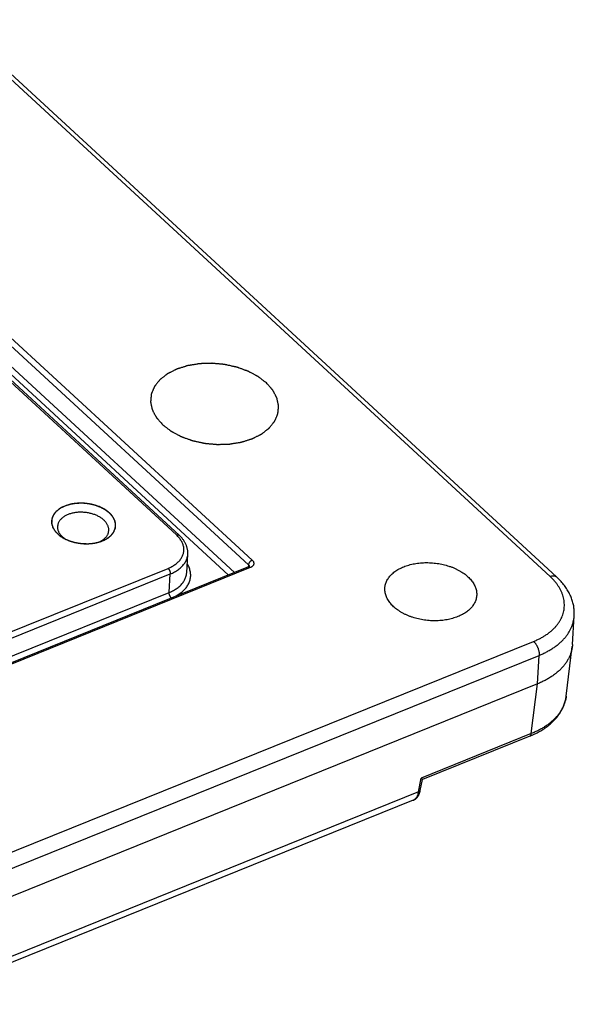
# Model space of a CAD drawing. Extents: x 0 to 840, y 0 to 594.
# Tile 66 of 84: x 800 to 811, y 459 to 477. Entities that reach past the tile are written whole.
import ezdxf

# ---------------------------------------------------------------- set-up
doc = ezdxf.new("R2010")
doc.units = 0
doc.header["$LTSCALE"] = 25.4
doc.header["$MEASUREMENT"] = 0
doc.layers.get('0').update_dxf_attribs({"linetype": 'CONTINUOUS'})
doc.layers.add('P-CRV', color=7, linetype='CONTINUOUS')

msp = doc.modelspace()

# ---------------------------------------------------------------- linework, layer by layer
at = {"color": 9, "linetype": 'Continuous'}
for p, q in [((810.235, 466.932), (775.713, 498.723)), ((773.997, 495.483), (804.672, 467.234)), ((773.927, 495.396), (804.602, 467.147)), ((773.824, 494.959), (804.23, 466.958)), ((773.894, 495.046), (804.344, 467.004)), ((803.259, 467.705), (774.156, 494.506)), ((804.637, 467.096), (693.2, 422.131)), ((708.539, 428.926), (803.101, 467.082)), ((804.602, 467.147), (804.597, 467.106)), ((708.581, 428.822), (803.143, 466.977)), ((803.122, 466.632), (803.143, 466.977)), ((708.554, 428.474), (803.122, 466.632)), ((693.212, 418.625), (809.928, 465.719)), ((693.315, 418.364), (810.032, 465.459)), ((810, 464.926), (810.032, 465.459)), ((809.885, 463.998), (810, 464.926)), ((809.885, 463.998), (807.829, 463.169)), ((807.78, 462.911), (807.829, 463.169)), ((807.78, 462.911), (772.305, 448.597))]:
    msp.add_line(p, q, dxfattribs=at)
at = {"color": 7, "linetype": 'Continuous'}
for p, q in [((810.356, 466.924), (775.835, 498.715)), ((803.307, 467.702), (774.204, 494.503)), ((803.449, 467.001), (803.47, 467.347)), ((804.601, 467.108), (693.165, 422.144)), ((810.655, 465.664), (810.687, 466.198)), ((810.536, 464.696), (810.651, 465.625)), ((810, 464.926), (693.264, 417.823)), ((809.859, 463.953), (807.851, 463.143)), ((807.812, 462.94), (807.851, 463.144)), ((807.68, 462.755), (772.236, 448.454))]:
    msp.add_line(p, q, dxfattribs=at)
for points in [[(803.47, 467.347), (803.471, 467.359), (803.471, 467.371), (803.471, 467.382), (803.47, 467.394), (803.469, 467.406), (803.468, 467.417), (803.466, 467.429), (803.464, 467.44), (803.461, 467.452), (803.459, 467.464), (803.455, 467.475), (803.452, 467.487), (803.448, 467.499), (803.443, 467.51), (803.439, 467.522), (803.434, 467.533), (803.428, 467.544), (803.422, 467.556), (803.416, 467.567), (803.41, 467.578), (803.403, 467.589), (803.395, 467.601), (803.388, 467.612), (803.38, 467.622), (803.371, 467.633), (803.363, 467.644), (803.354, 467.655), (803.344, 467.665), (803.334, 467.675), (803.324, 467.686), (803.314, 467.696), (803.307, 467.702)], [(804.619, 467.119), (804.619, 467.119), (804.619, 467.119), (804.619, 467.119), (804.619, 467.118), (804.618, 467.118), (804.618, 467.118), (804.618, 467.118), (804.617, 467.117), (804.617, 467.117), (804.616, 467.116), (804.615, 467.115), (804.614, 467.115), (804.613, 467.114), (804.612, 467.114), (804.611, 467.113), (804.61, 467.112), (804.609, 467.111), (804.607, 467.111), (804.606, 467.11), (804.604, 467.109), (804.602, 467.108), (804.601, 467.108)], [(810.687, 466.198), (810.688, 466.218), (810.688, 466.238), (810.688, 466.258), (810.687, 466.278), (810.686, 466.299), (810.685, 466.319), (810.682, 466.339), (810.679, 466.36), (810.676, 466.38), (810.672, 466.401), (810.667, 466.421), (810.662, 466.441), (810.657, 466.462), (810.65, 466.482), (810.644, 466.503), (810.636, 466.523), (810.628, 466.543), (810.62, 466.564), (810.611, 466.584), (810.601, 466.604), (810.591, 466.624), (810.58, 466.644), (810.569, 466.664), (810.557, 466.684), (810.544, 466.704), (810.531, 466.723), (810.518, 466.743), (810.503, 466.762), (810.489, 466.781), (810.473, 466.8), (810.458, 466.819), (810.441, 466.838), (810.424, 466.856), (810.407, 466.874), (810.389, 466.892), (810.37, 466.91), (810.356, 466.924)], [(809.859, 463.953), (809.878, 463.961), (809.902, 463.971), (809.925, 463.982), (809.949, 463.993), (809.972, 464.004), (809.994, 464.015), (810.016, 464.027), (810.038, 464.039), (810.06, 464.052), (810.081, 464.064), (810.102, 464.077), (810.122, 464.091), (810.142, 464.104), (810.162, 464.118), (810.181, 464.132), (810.199, 464.146), (810.218, 464.161), (810.235, 464.176), (810.253, 464.191), (810.27, 464.206), (810.286, 464.222), (810.302, 464.237), (810.317, 464.253), (810.332, 464.269), (810.347, 464.286), (810.36, 464.302), (810.374, 464.319), (810.387, 464.336), (810.399, 464.353), (810.411, 464.37), (810.422, 464.387), (810.433, 464.405), (810.443, 464.422), (810.453, 464.44), (810.463, 464.458), (810.471, 464.476), (810.48, 464.494), (810.487, 464.512), (810.495, 464.531), (810.501, 464.549), (810.507, 464.567), (810.513, 464.586), (810.518, 464.605), (810.523, 464.623), (810.527, 464.642), (810.53, 464.661), (810.534, 464.68), (810.536, 464.696)], [(807.68, 462.755), (807.686, 462.758), (807.692, 462.761), (807.698, 462.764), (807.704, 462.767), (807.709, 462.771), (807.715, 462.774), (807.721, 462.778), (807.726, 462.783), (807.731, 462.787), (807.737, 462.792), (807.742, 462.797), (807.747, 462.802), (807.752, 462.808), (807.757, 462.813), (807.761, 462.819), (807.766, 462.825), (807.77, 462.832), (807.774, 462.839), (807.778, 462.846), (807.782, 462.853), (807.786, 462.86), (807.79, 462.868), (807.793, 462.876), (807.796, 462.884), (807.799, 462.892), (807.802, 462.901), (807.805, 462.91), (807.807, 462.919), (807.809, 462.928), (807.811, 462.937), (807.812, 462.94)]]:
    msp.add_lwpolyline(points, dxfattribs=at)
at = {"color": 2, "linetype": 'Continuous'}
for points, start_tangent, end_tangent in [([(801.876, 467.595, -17.94), (801.898, 467.606, -17.956), (801.92, 467.617, -17.972), (801.931, 467.623, -17.98), (801.942, 467.628, -17.988), (801.947, 467.631, -17.992), (801.953, 467.634, -17.997), (801.958, 467.636, -18.001), (801.961, 467.638, -18.003), (801.964, 467.639, -18.005), (801.966, 467.641, -18.007), (801.968, 467.643, -18.009), (801.972, 467.646, -18.014), (801.977, 467.649, -18.019), (801.981, 467.653, -18.024), (801.99, 467.66, -18.033), (801.999, 467.666, -18.042), (802.008, 467.673, -18.052), (802.016, 467.68, -18.061), (802.021, 467.684, -18.066), (802.025, 467.687, -18.071), (802.03, 467.69, -18.076), (802.032, 467.692, -18.078), (802.034, 467.694, -18.08), (802.036, 467.696, -18.083), (802.037, 467.698, -18.086), (802.04, 467.702, -18.091), (802.044, 467.706, -18.096), (802.047, 467.71, -18.101), (802.053, 467.718, -18.112), (802.06, 467.726, -18.122), (802.066, 467.733, -18.133), (802.072, 467.741, -18.144), (802.076, 467.745, -18.149), (802.079, 467.749, -18.154), (802.082, 467.753, -18.159), (802.084, 467.755, -18.162), (802.084, 467.756, -18.163), (802.085, 467.757, -18.165), (802.086, 467.758, -18.166), (802.086, 467.759, -18.167), (802.087, 467.762, -18.17), (802.089, 467.766, -18.176), (802.091, 467.771, -18.182), (802.093, 467.775, -18.187), (802.096, 467.784, -18.199), (802.1, 467.793, -18.21), (802.104, 467.801, -18.221), (802.108, 467.81, -18.233), (802.11, 467.815, -18.239), (802.111, 467.819, -18.244), (802.113, 467.824, -18.25), (802.114, 467.826, -18.253), (802.115, 467.827, -18.254), (802.115, 467.828, -18.256), (802.115, 467.829, -18.257), (802.115, 467.83, -18.258), (802.116, 467.833, -18.261), (802.116, 467.837, -18.267), (802.116, 467.842, -18.273), (802.117, 467.846, -18.278), (802.118, 467.855, -18.29), (802.119, 467.865, -18.301), (802.119, 467.874, -18.313), (802.12, 467.883, -18.324), (802.121, 467.887, -18.33), (802.121, 467.892, -18.335), (802.121, 467.897, -18.341), (802.122, 467.899, -18.344), (802.122, 467.901, -18.347), (802.121, 467.903, -18.35), (802.121, 467.906, -18.352), (802.12, 467.91, -18.358), (802.119, 467.915, -18.364), (802.118, 467.92, -18.369), (802.116, 467.929, -18.38), (802.114, 467.938, -18.392), (802.112, 467.947, -18.403), (802.11, 467.957, -18.414), (802.109, 467.961, -18.42), (802.108, 467.966, -18.425), (802.107, 467.97, -18.431), (802.106, 467.973, -18.433), (802.106, 467.975, -18.436), (802.105, 467.977, -18.439), (802.104, 467.979, -18.442), (802.101, 467.984, -18.447), (802.099, 467.988, -18.452), (802.096, 467.993, -18.457), (802.092, 468.002, -18.468), (802.087, 468.011, -18.478), (802.082, 468.02, -18.489), (802.077, 468.029, -18.5), (802.075, 468.033, -18.505), (802.073, 468.038, -18.51), (802.07, 468.042, -18.515), (802.069, 468.044, -18.518), (802.068, 468.046, -18.519), (802.068, 468.047, -18.521), (802.067, 468.048, -18.522), (802.066, 468.049, -18.523), (802.064, 468.051, -18.525), (802.06, 468.055, -18.53), (802.056, 468.059, -18.535), (802.053, 468.064, -18.54), (802.045, 468.072, -18.55), (802.038, 468.081, -18.559), (802.03, 468.089, -18.569), (802.023, 468.098, -18.579), (802.019, 468.102, -18.583), (802.015, 468.106, -18.588), (802.011, 468.11, -18.593), (802.01, 468.113, -18.595), (802.009, 468.114, -18.597), (802.008, 468.115, -18.598), (802.006, 468.116, -18.599), (802.005, 468.117, -18.6), (802.003, 468.118, -18.602), (801.998, 468.122, -18.606), (801.993, 468.126, -18.61), (801.988, 468.13, -18.614), (801.979, 468.137, -18.622), (801.969, 468.144, -18.63), (801.959, 468.152, -18.638), (801.949, 468.159, -18.646), (801.945, 468.163, -18.65), (801.94, 468.167, -18.654), (801.935, 468.17, -18.658), (801.932, 468.172, -18.66), (801.93, 468.174, -18.662), (801.927, 468.176, -18.664), (801.924, 468.177, -18.666), (801.918, 468.18, -18.669), (801.913, 468.183, -18.672), (801.907, 468.186, -18.675), (801.895, 468.193, -18.681), (801.883, 468.199, -18.688), (801.872, 468.205, -18.694), (801.86, 468.211, -18.7), (801.854, 468.214, -18.704), (801.848, 468.217, -18.707), (801.843, 468.221, -18.71), (801.84, 468.222, -18.712), (801.837, 468.224, -18.713), (801.834, 468.225, -18.714), (801.83, 468.226, -18.715), (801.824, 468.228, -18.718), (801.817, 468.231, -18.72), (801.811, 468.233, -18.722), (801.797, 468.238, -18.726), (801.784, 468.243, -18.731), (801.771, 468.247, -18.735), (801.758, 468.252, -18.739), (801.751, 468.255, -18.742), (801.745, 468.257, -18.744), (801.738, 468.259, -18.746), (801.735, 468.26, -18.747), (801.733, 468.261, -18.748), (801.732, 468.262, -18.748), (801.73, 468.262, -18.749), (801.728, 468.262, -18.749), (801.725, 468.263, -18.749), (801.717, 468.265, -18.751), (801.71, 468.266, -18.752), (801.703, 468.268, -18.753), (801.689, 468.271, -18.755), (801.674, 468.274, -18.757), (801.66, 468.278, -18.76), (801.646, 468.281, -18.762), (801.638, 468.282, -18.763), (801.631, 468.284, -18.764), (801.624, 468.285, -18.765), (801.62, 468.286, -18.766), (801.619, 468.287, -18.766), (801.617, 468.287, -18.766), (801.615, 468.287, -18.766), (801.613, 468.287, -18.766), (801.609, 468.288, -18.766), (801.602, 468.288, -18.766), (801.595, 468.289, -18.766), (801.588, 468.29, -18.766), (801.573, 468.291, -18.766), (801.558, 468.292, -18.766), (801.544, 468.294, -18.766), (801.529, 468.295, -18.766), (801.522, 468.296, -18.766), (801.515, 468.296, -18.766), (801.507, 468.297, -18.766), (801.504, 468.297, -18.766), (801.5, 468.298, -18.766), (801.497, 468.298, -18.766), (801.493, 468.298, -18.765), (801.486, 468.297, -18.764), (801.478, 468.297, -18.763), (801.471, 468.297, -18.762), (801.457, 468.296, -18.76), (801.442, 468.296, -18.758), (801.428, 468.295, -18.755), (801.413, 468.295, -18.753), (801.406, 468.295, -18.752), (801.399, 468.295, -18.751), (801.392, 468.294, -18.75), (801.388, 468.294, -18.749), (801.384, 468.294, -18.749), (801.381, 468.294, -18.748), (801.378, 468.293, -18.747), (801.371, 468.292, -18.744), (801.364, 468.291, -18.742), (801.357, 468.29, -18.74), (801.343, 468.287, -18.736), (801.329, 468.285, -18.731), (801.315, 468.283, -18.727), (801.302, 468.281, -18.723), (801.295, 468.28, -18.721), (801.288, 468.278, -18.718), (801.281, 468.277, -18.716), (801.278, 468.277, -18.715), (801.276, 468.276, -18.715), (801.274, 468.276, -18.714), (801.272, 468.276, -18.713), (801.271, 468.275, -18.712), (801.268, 468.274, -18.711), (801.261, 468.272, -18.708), (801.255, 468.27, -18.704), (801.248, 468.268, -18.701), (801.236, 468.264, -18.695), (801.223, 468.26, -18.688), (801.197, 468.252, -18.675), (801.172, 468.244, -18.663)], (0.745023, 0.376521, -0.550611), (-0.860532, -0.269965, 0.431976)), ([(801.172, 468.244, -18.663), (801.146, 468.231, -18.644), (801.121, 468.218, -18.625), (801.108, 468.212, -18.615), (801.102, 468.209, -18.611), (801.096, 468.205, -18.606), (801.089, 468.202, -18.601), (801.086, 468.2, -18.599), (801.083, 468.199, -18.597), (801.077, 468.195, -18.591), (801.072, 468.191, -18.586), (801.062, 468.183, -18.574), (801.052, 468.174, -18.563), (801.042, 468.166, -18.552), (801.031, 468.158, -18.54), (801.021, 468.15, -18.529), (801.016, 468.146, -18.523), (801.013, 468.144, -18.52), (801.011, 468.142, -18.518), (801.008, 468.14, -18.515), (801.007, 468.138, -18.513), (801.006, 468.137, -18.512), (801.003, 468.133, -18.505), (800.996, 468.123, -18.493), (800.989, 468.114, -18.481), (800.982, 468.105, -18.468), (800.974, 468.095, -18.456), (800.967, 468.086, -18.444), (800.964, 468.081, -18.437), (800.96, 468.077, -18.431), (800.958, 468.074, -18.428), (800.958, 468.073, -18.427), (800.957, 468.072, -18.425), (800.956, 468.069, -18.422), (800.955, 468.066, -18.418), (800.953, 468.061, -18.412), (800.951, 468.056, -18.405), (800.947, 468.046, -18.392), (800.944, 468.035, -18.378), (800.94, 468.025, -18.365), (800.936, 468.014, -18.352), (800.934, 468.009, -18.345), (800.932, 468.004, -18.338), (800.931, 468.001, -18.335), (800.93, 467.999, -18.332), (800.93, 467.996, -18.328), (800.93, 467.993, -18.325), (800.93, 467.988, -18.318), (800.929, 467.983, -18.312), (800.929, 467.961, -18.285), (800.928, 467.94, -18.259), (800.928, 467.935, -18.252), (800.927, 467.929, -18.245), (800.927, 467.927, -18.242), (800.927, 467.924, -18.239), (800.928, 467.921, -18.236), (800.929, 467.918, -18.232), (800.93, 467.913, -18.226), (800.932, 467.908, -18.219), (800.935, 467.897, -18.206), (800.938, 467.886, -18.193), (800.941, 467.875, -18.18), (800.944, 467.864, -18.167), (800.946, 467.859, -18.16), (800.947, 467.853, -18.153), (800.948, 467.85, -18.15), (800.949, 467.848, -18.147), (800.949, 467.846, -18.145), (800.95, 467.845, -18.144), (800.952, 467.842, -18.141), (800.955, 467.837, -18.135), (800.958, 467.832, -18.129), (800.964, 467.822, -18.117), (800.971, 467.812, -18.105), (800.977, 467.801, -18.093), (800.984, 467.791, -18.081), (800.99, 467.781, -18.069), (800.993, 467.775, -18.063), (800.994, 467.774, -18.061), (800.995, 467.773, -18.06), (800.997, 467.77, -18.057), (800.999, 467.768, -18.054), (801.002, 467.766, -18.052), (801.007, 467.761, -18.046), (801.016, 467.751, -18.035), (801.026, 467.742, -18.025), (801.036, 467.732, -18.014), (801.045, 467.722, -18.003), (801.055, 467.713, -17.992), (801.06, 467.708, -17.987), (801.065, 467.703, -17.982), (801.068, 467.701, -17.98), (801.071, 467.699, -17.977), (801.077, 467.695, -17.973), (801.083, 467.691, -17.968), (801.089, 467.687, -17.964), (801.102, 467.679, -17.955), (801.126, 467.662, -17.937), (801.151, 467.645, -17.92)], (-0.742704, -0.378287, 0.552531), (0.712191, -0.479854, 0.512371)), ([(801.151, 467.645, -17.92), (801.189, 467.628, -17.902), (801.208, 467.619, -17.894), (801.227, 467.61, -17.885), (801.237, 467.606, -17.88), (801.246, 467.601, -17.876), (801.249, 467.6, -17.875), (801.251, 467.599, -17.874), (801.254, 467.598, -17.873), (801.256, 467.597, -17.872), (801.262, 467.596, -17.871), (801.267, 467.594, -17.87), (801.277, 467.591, -17.867), (801.288, 467.588, -17.864), (801.309, 467.581, -17.859), (801.33, 467.575, -17.853), (801.341, 467.572, -17.851), (801.351, 467.569, -17.848), (801.357, 467.567, -17.847), (801.362, 467.566, -17.845), (801.365, 467.565, -17.844), (801.367, 467.564, -17.844), (801.37, 467.564, -17.844), (801.373, 467.563, -17.844), (801.384, 467.562, -17.843), (801.396, 467.56, -17.842), (801.407, 467.558, -17.841), (801.419, 467.556, -17.84), (801.441, 467.552, -17.838), (801.453, 467.551, -17.837), (801.464, 467.549, -17.836), (801.475, 467.547, -17.835), (801.481, 467.546, -17.834), (801.484, 467.546, -17.834), (801.487, 467.545, -17.834), (801.49, 467.545, -17.834), (801.493, 467.545, -17.834), (801.498, 467.545, -17.835), (801.51, 467.544, -17.836), (801.521, 467.544, -17.837), (801.532, 467.544, -17.837), (801.555, 467.543, -17.839), (801.566, 467.543, -17.84), (801.578, 467.542, -17.841), (801.589, 467.542, -17.842), (801.6, 467.542, -17.843), (801.603, 467.541, -17.843), (801.606, 467.541, -17.843), (801.609, 467.541, -17.843), (801.611, 467.542, -17.844), (801.617, 467.542, -17.845), (801.622, 467.543, -17.847), (801.633, 467.544, -17.849), (801.644, 467.545, -17.852), (801.666, 467.547, -17.857), (801.688, 467.549, -17.862), (801.699, 467.55, -17.865), (801.71, 467.552, -17.868), (801.716, 467.552, -17.869), (801.722, 467.553, -17.87), (801.724, 467.553, -17.871), (801.727, 467.553, -17.872), (801.73, 467.554, -17.873), (801.732, 467.555, -17.874), (801.743, 467.557, -17.878), (801.753, 467.56, -17.883), (801.763, 467.562, -17.887), (801.774, 467.565, -17.891), (801.795, 467.57, -17.9), (801.836, 467.58, -17.917)], (0.838895, -0.386845, 0.382891), (0.899855, 0.221091, -0.376004)), ([(801.836, 467.58, -17.917), (801.84, 467.582, -17.92), (801.841, 467.582, -17.92), (801.842, 467.582, -17.921), (801.845, 467.583, -17.922), (801.85, 467.585, -17.925), (801.856, 467.587, -17.928), (801.866, 467.591, -17.934), (801.876, 467.595, -17.94)], (0.848069, 0.283699, -0.447542), (0.81033, 0.321449, -0.489935))]:
    msp.add_spline(points, degree=3, dxfattribs=dict(at, start_tangent=start_tangent, end_tangent=end_tangent))
at = {"color": 7, "linetype": 'Continuous'}
for points, start_tangent, end_tangent in [([(802.121, 467.862), (802.122, 467.889), (802.12, 467.917), (802.115, 467.945), (802.107, 467.972), (802.096, 467.999), (802.081, 468.026), (802.064, 468.052), (802.043, 468.078), (802.02, 468.103), (801.995, 468.126), (801.966, 468.149), (801.936, 468.17), (801.903, 468.19), (801.868, 468.209), (801.831, 468.226), (801.793, 468.241), (801.753, 468.255), (801.712, 468.267), (801.67, 468.277), (801.628, 468.285), (801.584, 468.291), (801.541, 468.296), (801.497, 468.298), (801.453, 468.298), (801.41, 468.296), (801.368, 468.292), (801.326, 468.287), (801.285, 468.279), (801.246, 468.269), (801.208, 468.257), (801.172, 468.244)], (0.102958, 0.994686), (-0.927354, -0.374185)), ([(801.172, 468.244), (801.137, 468.229), (801.105, 468.212), (801.075, 468.194), (801.047, 468.174), (801.022, 468.153), (801, 468.131), (800.98, 468.107), (800.963, 468.083), (800.949, 468.057), (800.939, 468.031), (800.931, 468.004), (800.927, 467.977)], (-0.927354, -0.374185), (-0.102958, -0.994686)), ([(801.993, 467.782), (801.994, 467.802), (801.993, 467.824), (801.988, 467.847), (801.982, 467.869), (801.973, 467.89), (801.961, 467.912), (801.947, 467.933), (801.931, 467.953), (801.912, 467.973), (801.892, 467.992), (801.869, 468.01), (801.845, 468.027), (801.818, 468.043), (801.791, 468.058), (801.761, 468.072), (801.731, 468.084), (801.699, 468.095), (801.666, 468.104), (801.633, 468.113), (801.598, 468.119), (801.564, 468.124), (801.529, 468.127), (801.494, 468.129), (801.459, 468.129), (801.424, 468.128), (801.39, 468.125), (801.357, 468.12), (801.324, 468.114), (801.293, 468.106), (801.262, 468.097), (801.233, 468.086)], (0.091712, 0.995786), (-0.927354, -0.374185)), ([(800.926, 467.968), (800.925, 467.95), (800.927, 467.922), (800.933, 467.894), (800.941, 467.867), (800.952, 467.84), (800.967, 467.813), (800.984, 467.787), (801.005, 467.761), (801.028, 467.736), (801.053, 467.713), (801.082, 467.69), (801.112, 467.669), (801.142, 467.651)], (-0.064239, -0.997935), (0.86548, -0.500944)), ([(800.927, 467.977), (800.926, 467.968)], (-0.102958, -0.994686), (-0.064239, -0.997935)), ([(801.233, 468.086), (801.206, 468.074), (801.18, 468.061), (801.156, 468.046), (801.134, 468.03), (801.114, 468.013), (801.096, 467.995), (801.08, 467.977), (801.067, 467.957), (801.056, 467.937), (801.047, 467.916), (801.041, 467.894), (801.038, 467.873), (801.037, 467.87)], (-0.927354, -0.374185), (-0.091712, -0.995786)), ([(801.037, 467.87), (801.037, 467.851), (801.038, 467.828), (801.042, 467.806), (801.049, 467.784), (801.058, 467.763), (801.07, 467.741), (801.084, 467.72), (801.1, 467.7), (801.118, 467.68), (801.139, 467.661), (801.146, 467.655)], (-0.091712, -0.995786), (0.772691, -0.634782)), ([(801.87, 467.604), (801.875, 467.607), (801.897, 467.623), (801.917, 467.64), (801.935, 467.658), (801.951, 467.676), (801.964, 467.696), (801.975, 467.716), (801.984, 467.737), (801.99, 467.759), (801.993, 467.78), (801.993, 467.782)], (0.841851, 0.53971), (0.091712, 0.995786)), ([(801.876, 467.595), (801.91, 467.61), (801.943, 467.627), (801.973, 467.645), (802.001, 467.665), (802.026, 467.686), (802.048, 467.708), (802.068, 467.732), (802.085, 467.756), (802.098, 467.782), (802.109, 467.808), (802.117, 467.835), (802.121, 467.862)], (0.927354, 0.374185), (0.102958, 0.994686)), ([(801.142, 467.651), (801.145, 467.649), (801.18, 467.63), (801.216, 467.613), (801.255, 467.598), (801.295, 467.584), (801.335, 467.572), (801.377, 467.562), (801.42, 467.554), (801.464, 467.548), (801.507, 467.543), (801.551, 467.541), (801.594, 467.541), (801.638, 467.543), (801.68, 467.547), (801.722, 467.553), (801.763, 467.56), (801.802, 467.57), (801.84, 467.582), (801.851, 467.585)], (0.86548, -0.500944), (0.94244, 0.334375)), ([(801.146, 467.655), (801.161, 467.643), (801.179, 467.631)], (0.773659, -0.633602), (0.827336, -0.561707)), ([(801.146, 467.655), (801.146, 467.655)], (0.772691, -0.634782), (0.773659, -0.633602)), ([(801.811, 467.572), (801.825, 467.579), (801.842, 467.588)], (0.916003, 0.401172), (0.88267, 0.469994)), ([(801.842, 467.588), (801.85, 467.592)], (0.88267, 0.469994), (0.871819, 0.489828)), ([(801.85, 467.592), (801.87, 467.604)], (0.871819, 0.489828), (0.841851, 0.53971)), ([(801.851, 467.585), (801.876, 467.595)], (0.94244, 0.334375), (0.927354, 0.374185)), ([(807.151, 466.718), (807.155, 466.751), (807.163, 466.786), (807.174, 466.821), (807.19, 466.855), (807.209, 466.888), (807.232, 466.92), (807.258, 466.951), (807.287, 466.98), (807.32, 467.008), (807.356, 467.034), (807.394, 467.059), (807.436, 467.081), (807.48, 467.102), (807.526, 467.121), (807.575, 467.137), (807.625, 467.152), (807.677, 467.164), (807.731, 467.174), (807.786, 467.181), (807.841, 467.186), (807.898, 467.189), (807.955, 467.189), (808.012, 467.187), (808.07, 467.182), (808.127, 467.175), (808.183, 467.166), (808.239, 467.154), (808.294, 467.14), (808.347, 467.124), (808.399, 467.106), (808.449, 467.086), (808.497, 467.063), (808.543, 467.039), (808.587, 467.013), (808.628, 466.986), (808.666, 466.957), (808.701, 466.926)], (0.069418, 0.997588), (0.735601, -0.677415)), ([(808.701, 466.926), (808.733, 466.894), (808.762, 466.862), (808.788, 466.828), (808.81, 466.793), (808.828, 466.758), (808.843, 466.722), (808.854, 466.686), (808.862, 466.65), (808.865, 466.614), (808.865, 466.578), (808.863, 466.56)], (0.735601, -0.677415), (-0.114028, -0.993478)), ([(807.314, 466.367), (807.282, 466.398), (807.253, 466.431), (807.228, 466.465), (807.206, 466.5), (807.187, 466.535), (807.172, 466.57), (807.161, 466.607), (807.154, 466.643), (807.15, 466.679), (807.151, 466.715), (807.151, 466.718)], (-0.735601, 0.677415), (0.069418, 0.997588)), ([(808.863, 466.56), (808.861, 466.542), (808.853, 466.507), (808.841, 466.472), (808.826, 466.438), (808.807, 466.405), (808.784, 466.373), (808.758, 466.342), (808.728, 466.313), (808.696, 466.285), (808.66, 466.259), (808.621, 466.234), (808.58, 466.212), (808.536, 466.191), (808.489, 466.172), (808.441, 466.156), (808.391, 466.141), (808.338, 466.129), (808.285, 466.119), (808.23, 466.112), (808.174, 466.107), (808.118, 466.104), (808.06, 466.104), (808.003, 466.106), (807.946, 466.111), (807.889, 466.118), (807.832, 466.127), (807.777, 466.139), (807.722, 466.153), (807.669, 466.169), (807.617, 466.187), (807.567, 466.207), (807.519, 466.23), (807.473, 466.254), (807.429, 466.28), (807.388, 466.307), (807.35, 466.336), (807.314, 466.367)], (-0.114028, -0.993478), (-0.735601, 0.677415)), ([(810.651, 465.625), (810.643, 465.576), (810.629, 465.519), (810.609, 465.463), (810.584, 465.408), (810.554, 465.354), (810.519, 465.302), (810.479, 465.252), (810.434, 465.203), (810.384, 465.156), (810.33, 465.112), (810.272, 465.069), (810.209, 465.03), (810.143, 464.992), (810.073, 464.958), (810, 464.926)], (-0.123163, -0.992386), (-0.927354, -0.374185)), ([(810.655, 465.664), (810.652, 465.634), (810.651, 465.625)], (-0.060366, -0.998176), (-0.123163, -0.992386)), ([(807.851, 463.143), (807.851, 463.144), (807.85, 463.146), (807.848, 463.148), (807.845, 463.152), (807.841, 463.157), (807.836, 463.162), (807.829, 463.169)], (0.293645, 0.955914), (-0.693754, 0.720212))]:
    msp.add_spline(points, degree=3, dxfattribs=dict(at, start_tangent=start_tangent, end_tangent=end_tangent))
at = {"color": 9, "linetype": 'Continuous'}
for points, start_tangent, end_tangent in [([(803.101, 467.082), (803.138, 467.098), (803.173, 467.115), (803.206, 467.135), (803.237, 467.155), (803.265, 467.177), (803.291, 467.201), (803.314, 467.225), (803.335, 467.251), (803.353, 467.277), (803.367, 467.305), (803.379, 467.333), (803.388, 467.361), (803.394, 467.39), (803.396, 467.42), (803.396, 467.449), (803.393, 467.479), (803.386, 467.509), (803.377, 467.538), (803.364, 467.567), (803.349, 467.596), (803.33, 467.625), (803.309, 467.652), (803.285, 467.679), (803.259, 467.705)], (0.927353, 0.374188), (-0.735598, 0.677419)), ([(803.259, 467.705), (803.267, 467.708), (803.274, 467.709), (803.281, 467.71), (803.288, 467.71), (803.294, 467.709), (803.3, 467.707), (803.305, 467.704), (803.307, 467.702)], (0.927354, 0.374185), (0.735647, -0.677365)), ([(803.143, 466.977), (803.184, 466.995), (803.223, 467.015), (803.259, 467.037), (803.294, 467.06), (803.325, 467.084), (803.354, 467.11), (803.379, 467.137), (803.402, 467.166), (803.422, 467.195), (803.438, 467.226), (803.451, 467.257), (803.461, 467.288), (803.468, 467.321), (803.47, 467.347)], (0.926824, 0.375497), (0.060391, 0.998175)), ([(804.672, 467.234), (804.664, 467.231), (804.657, 467.227), (804.649, 467.221), (804.642, 467.216), (804.635, 467.209), (804.628, 467.202), (804.622, 467.195), (804.617, 467.187), (804.612, 467.179), (804.609, 467.171), (804.605, 467.163), (804.603, 467.155), (804.602, 467.147)], (-0.927354, -0.374185), (-0.108818, -0.994062)), ([(804.672, 467.234), (804.681, 467.226), (804.688, 467.217), (804.694, 467.207), (804.698, 467.197), (804.701, 467.188), (804.703, 467.178), (804.702, 467.168), (804.701, 467.158), (804.698, 467.149), (804.693, 467.139), (804.687, 467.131), (804.679, 467.122), (804.671, 467.115), (804.66, 467.108), (804.649, 467.101), (804.637, 467.096)], (0.735612, -0.677404), (-0.927354, -0.374186)), ([(803.101, 467.082), (803.107, 467.076), (803.112, 467.07), (803.117, 467.062), (803.122, 467.055), (803.127, 467.046), (803.131, 467.038), (803.134, 467.029), (803.137, 467.02), (803.14, 467.011), (803.141, 467.002), (803.143, 466.993), (803.143, 466.985), (803.143, 466.977)], (0.735601, -0.677415), (-0.077725, -0.996975)), ([(803.122, 466.632), (803.163, 466.65), (803.202, 466.67), (803.238, 466.691), (803.273, 466.714), (803.304, 466.738), (803.333, 466.764), (803.359, 466.791), (803.381, 466.82), (803.401, 466.849), (803.417, 466.88), (803.43, 466.911), (803.44, 466.942), (803.447, 466.975), (803.449, 467.001)], (0.927883, 0.372872), (0.060428, 0.998173)), ([(803.163, 466.528), (803.208, 466.548), (803.251, 466.569), (803.292, 466.593), (803.329, 466.618), (803.364, 466.645), (803.395, 466.674), (803.424, 466.704), (803.449, 466.735), (803.47, 466.767), (803.488, 466.8), (803.503, 466.835), (803.513, 466.87), (803.52, 466.905), (803.524, 466.941), (803.523, 466.977), (803.519, 467.014), (803.511, 467.05), (803.5, 467.086), (803.484, 467.122), (803.465, 467.157), (803.459, 467.167)], (0.927353, 0.374189), (-0.528807, 0.848742)), ([(804.637, 467.096), (804.631, 467.101), (804.626, 467.104), (804.62, 467.107), (804.615, 467.109), (804.61, 467.109), (804.605, 467.109), (804.601, 467.108)], (-0.735601, 0.677415), (-0.927521, -0.373772)), ([(804.602, 467.147), (804.606, 467.143), (804.61, 467.139), (804.613, 467.134), (804.615, 467.129), (804.617, 467.124), (804.617, 467.119), (804.617, 467.117)], (0.744983, -0.667083), (-0.005074, -0.999987)), ([(804.617, 467.115), (804.617, 467.114)], (-0.091117, -0.99584), (-0.123052, -0.9924)), ([(809.928, 465.719), (809.99, 465.746), (810.05, 465.775), (810.106, 465.806), (810.159, 465.84), (810.209, 465.875), (810.255, 465.912), (810.298, 465.951), (810.337, 465.992), (810.372, 466.034), (810.403, 466.078), (810.43, 466.123), (810.453, 466.168), (810.471, 466.215), (810.486, 466.263), (810.496, 466.311), (810.501, 466.36), (810.502, 466.41), (810.499, 466.459), (810.492, 466.509), (810.48, 466.558), (810.464, 466.607), (810.443, 466.656), (810.418, 466.704), (810.389, 466.752), (810.357, 466.799), (810.32, 466.844), (810.279, 466.889), (810.235, 466.932)], (0.927353, 0.374187), (-0.735599, 0.677417)), ([(810.235, 466.932), (810.25, 466.937), (810.266, 466.941), (810.281, 466.944), (810.295, 466.945), (810.308, 466.944), (810.321, 466.942), (810.333, 466.938), (810.344, 466.933), (810.353, 466.926), (810.356, 466.924)], (0.927354, 0.374185), (0.735541, -0.67748)), ([(803.163, 466.528), (803.158, 466.534), (803.152, 466.54), (803.147, 466.547), (803.142, 466.555), (803.138, 466.563), (803.134, 466.572), (803.13, 466.581), (803.127, 466.59), (803.125, 466.599), (803.123, 466.607), (803.122, 466.616), (803.122, 466.624), (803.122, 466.632)], (-0.735601, 0.677415), (0.077725, 0.996975)), ([(810.032, 465.459), (810.103, 465.489), (810.17, 465.523), (810.235, 465.559), (810.295, 465.597), (810.352, 465.637), (810.405, 465.68), (810.454, 465.725), (810.499, 465.771), (810.539, 465.819), (810.574, 465.869), (810.605, 465.921), (810.631, 465.973), (810.652, 466.027), (810.669, 466.081), (810.68, 466.137), (810.687, 466.193), (810.687, 466.198)], (0.926691, 0.375824), (0.060401, 0.998174)), ([(809.928, 465.719), (809.94, 465.708), (809.951, 465.696), (809.962, 465.682), (809.972, 465.667), (809.982, 465.651), (809.991, 465.634), (809.999, 465.617), (810.007, 465.599), (810.013, 465.581), (810.019, 465.563), (810.024, 465.544), (810.028, 465.526), (810.03, 465.508), (810.032, 465.491), (810.033, 465.475), (810.032, 465.459)], (0.735601, -0.677415), (-0.077725, -0.996975)), ([(810.536, 464.696), (810.533, 464.674), (810.521, 464.619), (810.505, 464.564), (810.484, 464.511), (810.457, 464.458), (810.427, 464.407), (810.391, 464.357), (810.351, 464.309), (810.307, 464.263), (810.258, 464.218), (810.205, 464.176), (810.148, 464.135), (810.087, 464.097), (810.023, 464.062), (809.955, 464.029), (809.885, 463.998)], (-0.123155, -0.992387), (-0.927737, -0.373235)), ([(809.859, 463.953), (809.863, 463.956), (809.869, 463.96), (809.873, 463.965), (809.877, 463.972), (809.881, 463.98), (809.883, 463.988), (809.885, 463.998)], (0.92723, 0.374494), (0.106041, 0.994362)), ([(807.68, 462.755), (807.689, 462.76), (807.704, 462.768), (807.718, 462.779), (807.73, 462.793), (807.742, 462.808), (807.752, 462.825), (807.761, 462.844), (807.769, 462.865), (807.775, 462.887), (807.78, 462.911)], (0.927338, 0.374225), (0.172463, 0.985016)), ([(807.78, 462.911), (807.787, 462.914), (807.794, 462.917), (807.8, 462.921), (807.804, 462.925), (807.808, 462.93), (807.81, 462.936), (807.812, 462.94)], (0.951526, 0.307568), (0.188374, 0.982097))]:
    msp.add_spline(points, degree=3, dxfattribs=dict(at, start_tangent=start_tangent, end_tangent=end_tangent))
at = {"layer": 'P-CRV', "color": 40, "linetype": 'Continuous'}
for points, start_tangent, end_tangent in [([(804.938, 470.541, -21.933), (804.899, 470.571, -21.966), (804.879, 470.586, -21.982), (804.86, 470.601, -21.998), (804.841, 470.616, -22.014), (804.821, 470.63, -22.03), (804.811, 470.638, -22.038), (804.802, 470.645, -22.046), (804.797, 470.649, -22.05), (804.792, 470.653, -22.054), (804.787, 470.656, -22.058), (804.785, 470.658, -22.06), (804.782, 470.66, -22.062), (804.779, 470.662, -22.064), (804.776, 470.663, -22.066), (804.771, 470.666, -22.069), (804.765, 470.669, -22.072), (804.759, 470.673, -22.075), (804.747, 470.679, -22.082), (804.736, 470.685, -22.088), (804.712, 470.697, -22.101), (804.689, 470.71, -22.113), (804.666, 470.722, -22.126), (804.643, 470.735, -22.139), (804.631, 470.741, -22.145), (804.619, 470.747, -22.151), (804.613, 470.75, -22.154), (804.608, 470.753, -22.158), (804.602, 470.756, -22.161), (804.599, 470.758, -22.162), (804.596, 470.759, -22.164), (804.593, 470.761, -22.165), (804.589, 470.762, -22.166), (804.583, 470.764, -22.168), (804.576, 470.767, -22.171), (804.57, 470.769, -22.173), (804.557, 470.774, -22.177), (804.543, 470.778, -22.182), (804.517, 470.788, -22.19), (804.491, 470.797, -22.199), (804.465, 470.807, -22.208), (804.438, 470.816, -22.217), (804.425, 470.821, -22.221), (804.412, 470.826, -22.225), (804.406, 470.828, -22.228), (804.399, 470.831, -22.23), (804.392, 470.833, -22.232), (804.389, 470.834, -22.233), (804.388, 470.835, -22.234), (804.386, 470.835, -22.234), (804.384, 470.836, -22.234), (804.382, 470.836, -22.235), (804.379, 470.837, -22.235), (804.372, 470.839, -22.236), (804.364, 470.84, -22.238), (804.357, 470.842, -22.239), (804.343, 470.845, -22.241), (804.328, 470.848, -22.243), (804.3, 470.854, -22.248), (804.271, 470.861, -22.252), (804.242, 470.867, -22.257), (804.213, 470.873, -22.262), (804.199, 470.877, -22.264), (804.185, 470.88, -22.266), (804.177, 470.881, -22.267), (804.17, 470.883, -22.268), (804.163, 470.885, -22.269), (804.159, 470.885, -22.27), (804.158, 470.886, -22.27), (804.156, 470.886, -22.271), (804.154, 470.886, -22.271), (804.152, 470.886, -22.271), (804.149, 470.887, -22.271), (804.141, 470.887, -22.271), (804.134, 470.888, -22.271), (804.127, 470.889, -22.271), (804.112, 470.89, -22.271), (804.098, 470.891, -22.271), (804.068, 470.894, -22.271), (804.039, 470.897, -22.271), (804.01, 470.9, -22.271), (803.981, 470.902, -22.271), (803.966, 470.904, -22.271), (803.952, 470.905, -22.271), (803.945, 470.906, -22.271), (803.937, 470.906, -22.271), (803.93, 470.907, -22.271), (803.926, 470.907, -22.271), (803.923, 470.908, -22.271), (803.919, 470.908, -22.27), (803.915, 470.907, -22.27), (803.908, 470.907, -22.268), (803.901, 470.907, -22.267), (803.894, 470.907, -22.266), (803.879, 470.906, -22.264), (803.865, 470.906, -22.262), (803.836, 470.905, -22.257), (803.807, 470.904, -22.253), (803.778, 470.903, -22.249), (803.749, 470.902, -22.244), (803.735, 470.902, -22.242), (803.72, 470.901, -22.24), (803.713, 470.901, -22.239), (803.706, 470.901, -22.238), (803.698, 470.901, -22.236), (803.695, 470.9, -22.236), (803.691, 470.9, -22.235), (803.688, 470.9, -22.234), (803.684, 470.899, -22.233), (803.677, 470.898, -22.231), (803.671, 470.897, -22.229), (803.664, 470.896, -22.227), (803.65, 470.894, -22.222), (803.636, 470.891, -22.218), (803.608, 470.887, -22.209), (803.581, 470.882, -22.201), (803.553, 470.878, -22.192), (803.526, 470.874, -22.183), (803.512, 470.871, -22.179), (803.498, 470.869, -22.175), (803.491, 470.868, -22.172), (803.484, 470.867, -22.17), (803.477, 470.866, -22.168), (803.474, 470.865, -22.167), (803.472, 470.865, -22.166), (803.47, 470.865, -22.166), (803.469, 470.864, -22.165), (803.467, 470.864, -22.164), (803.464, 470.863, -22.163), (803.458, 470.861, -22.159), (803.451, 470.859, -22.156), (803.445, 470.857, -22.153), (803.432, 470.852, -22.147), (803.419, 470.848, -22.14), (803.394, 470.84, -22.127), (803.368, 470.832, -22.114), (803.342, 470.824, -22.101), (803.317, 470.816, -22.089), (803.304, 470.812, -22.082), (803.291, 470.808, -22.076), (803.285, 470.806, -22.073), (803.278, 470.804, -22.069), (803.272, 470.802, -22.066), (803.269, 470.801, -22.064), (803.267, 470.801, -22.064), (803.265, 470.8, -22.063), (803.264, 470.8, -22.062), (803.263, 470.799, -22.061), (803.26, 470.797, -22.059), (803.254, 470.795, -22.055), (803.249, 470.792, -22.051), (803.244, 470.789, -22.047), (803.233, 470.784, -22.039), (803.222, 470.778, -22.031), (803.2, 470.767, -22.015), (803.178, 470.756, -21.998), (803.156, 470.745, -21.982), (803.135, 470.734, -21.966), (803.124, 470.729, -21.958), (803.113, 470.723, -21.95), (803.107, 470.72, -21.946), (803.102, 470.718, -21.942), (803.096, 470.715, -21.938), (803.094, 470.713, -21.936), (803.091, 470.712, -21.934), (803.089, 470.71, -21.932), (803.086, 470.709, -21.929), (803.082, 470.705, -21.924), (803.078, 470.702, -21.92), (803.073, 470.698, -21.915), (803.064, 470.691, -21.905), (803.056, 470.685, -21.896), (803.038, 470.671, -21.877), (803.02, 470.657, -21.858), (803.003, 470.644, -21.839), (802.985, 470.63, -21.82), (802.976, 470.623, -21.811), (802.968, 470.616, -21.801), (802.963, 470.613, -21.797), (802.959, 470.609, -21.792), (802.954, 470.606, -21.787), (802.952, 470.604, -21.785), (802.95, 470.602, -21.782), (802.948, 470.6, -21.78), (802.947, 470.599, -21.777), (802.944, 470.595, -21.772), (802.94, 470.591, -21.767), (802.937, 470.587, -21.761), (802.931, 470.579, -21.751), (802.924, 470.571, -21.74), (802.912, 470.555, -21.719), (802.899, 470.539, -21.698), (802.886, 470.523, -21.677), (802.873, 470.507, -21.656), (802.867, 470.499, -21.646), (802.861, 470.492, -21.635), (802.857, 470.488, -21.63), (802.854, 470.484, -21.624), (802.851, 470.48, -21.619), (802.849, 470.478, -21.617), (802.849, 470.477, -21.615), (802.848, 470.476, -21.614), (802.847, 470.475, -21.613), (802.847, 470.474, -21.611), (802.846, 470.471, -21.608), (802.844, 470.467, -21.603), (802.842, 470.462, -21.597), (802.84, 470.458, -21.591), (802.837, 470.449, -21.58), (802.833, 470.44, -21.568), (802.825, 470.423, -21.546), (802.818, 470.405, -21.523), (802.81, 470.387, -21.5), (802.803, 470.369, -21.477), (802.799, 470.361, -21.466), (802.795, 470.352, -21.455), (802.793, 470.347, -21.449), (802.791, 470.343, -21.443), (802.79, 470.339, -21.438), (802.789, 470.336, -21.435), (802.788, 470.335, -21.433), (802.788, 470.334, -21.432), (802.788, 470.333, -21.43), (802.788, 470.332, -21.429), (802.787, 470.33, -21.426), (802.787, 470.325, -21.42), (802.786, 470.32, -21.415), (802.786, 470.316, -21.409), (802.785, 470.307, -21.398), (802.784, 470.298, -21.386), (802.783, 470.279, -21.363), (802.781, 470.261, -21.341), (802.779, 470.243, -21.318), (802.778, 470.224, -21.295), (802.777, 470.215, -21.284), (802.776, 470.206, -21.272), (802.775, 470.202, -21.267), (802.775, 470.197, -21.261), (802.775, 470.192, -21.255), (802.774, 470.19, -21.252), (802.774, 470.188, -21.249), (802.775, 470.186, -21.247), (802.775, 470.183, -21.244), (802.776, 470.179, -21.238), (802.777, 470.174, -21.233), (802.778, 470.169, -21.227), (802.78, 470.16, -21.216), (802.782, 470.151, -21.205), (802.786, 470.132, -21.182), (802.79, 470.114, -21.16), (802.794, 470.096, -21.138), (802.798, 470.077, -21.115), (802.8, 470.068, -21.104), (802.802, 470.059, -21.093), (802.803, 470.054, -21.087), (802.804, 470.049, -21.082), (802.805, 470.045, -21.076), (802.806, 470.043, -21.073), (802.806, 470.04, -21.071), (802.807, 470.038, -21.068), (802.809, 470.036, -21.065), (802.811, 470.031, -21.06), (802.813, 470.027, -21.055), (802.816, 470.022, -21.049), (802.82, 470.013, -21.039), (802.825, 470.004, -21.028), (802.835, 469.986, -21.007), (802.844, 469.968, -20.986), (802.854, 469.951, -20.965), (802.863, 469.933, -20.944), (802.868, 469.924, -20.933), (802.873, 469.915, -20.923), (802.875, 469.91, -20.918), (802.878, 469.906, -20.912), (802.88, 469.901, -20.907), (802.881, 469.899, -20.904), (802.882, 469.898, -20.903), (802.883, 469.897, -20.902), (802.883, 469.896, -20.901), (802.884, 469.895, -20.899), (802.886, 469.893, -20.897), (802.89, 469.888, -20.892), (802.894, 469.884, -20.887), (802.898, 469.88, -20.883), (802.905, 469.871, -20.873), (802.913, 469.863, -20.863), (802.928, 469.846, -20.844), (802.943, 469.829, -20.825), (802.958, 469.812, -20.805), (802.973, 469.795, -20.786), (803.003, 469.761, -20.747)], (-0.6632, 0.506551, -0.550974), (0.504359, -0.570509, 0.648184)), ([(803.003, 469.761, -20.747), (803.042, 469.731, -20.715), (803.061, 469.716, -20.699), (803.08, 469.701, -20.683), (803.1, 469.687, -20.667), (803.119, 469.672, -20.651), (803.129, 469.664, -20.642), (803.139, 469.657, -20.634), (803.144, 469.653, -20.63), (803.148, 469.65, -20.626), (803.153, 469.646, -20.622), (803.156, 469.644, -20.62), (803.158, 469.642, -20.618), (803.161, 469.641, -20.617), (803.164, 469.639, -20.615), (803.17, 469.636, -20.612), (803.176, 469.633, -20.609), (803.181, 469.63, -20.606), (803.193, 469.624, -20.599), (803.205, 469.617, -20.593), (803.228, 469.605, -20.58), (803.251, 469.593, -20.568), (803.274, 469.58, -20.555), (803.298, 469.568, -20.542), (803.309, 469.562, -20.536), (803.321, 469.555, -20.529), (803.327, 469.552, -20.526), (803.333, 469.549, -20.523), (803.338, 469.546, -20.52), (803.341, 469.544, -20.518), (803.344, 469.543, -20.517), (803.348, 469.542, -20.516), (803.351, 469.541, -20.515), (803.357, 469.538, -20.512), (803.364, 469.536, -20.51), (803.371, 469.533, -20.508), (803.384, 469.529, -20.504), (803.397, 469.524, -20.499), (803.423, 469.514, -20.49), (803.449, 469.505, -20.482), (803.476, 469.495, -20.473), (803.502, 469.486, -20.464), (803.515, 469.481, -20.46), (803.528, 469.476, -20.455), (803.535, 469.474, -20.453), (803.541, 469.472, -20.451), (803.548, 469.469, -20.449), (803.551, 469.468, -20.448), (803.553, 469.467, -20.447), (803.554, 469.467, -20.447), (803.556, 469.466, -20.446), (803.558, 469.466, -20.446), (803.562, 469.465, -20.445), (803.569, 469.464, -20.444), (803.576, 469.462, -20.443), (803.583, 469.461, -20.442), (803.598, 469.457, -20.44), (803.612, 469.454, -20.437), (803.641, 469.448, -20.433), (803.669, 469.442, -20.428), (803.698, 469.435, -20.424), (803.727, 469.429, -20.419), (803.741, 469.426, -20.417), (803.756, 469.423, -20.415), (803.763, 469.421, -20.414), (803.77, 469.419, -20.412), (803.777, 469.418, -20.411), (803.781, 469.417, -20.411), (803.783, 469.417, -20.41), (803.784, 469.416, -20.41), (803.786, 469.416, -20.41), (803.788, 469.416, -20.41), (803.792, 469.416, -20.41), (803.799, 469.415, -20.41), (803.806, 469.414, -20.41), (803.814, 469.413, -20.41), (803.828, 469.412, -20.41), (803.843, 469.411, -20.41), (803.872, 469.408, -20.41), (803.901, 469.405, -20.41), (803.93, 469.403, -20.41), (803.959, 469.4, -20.41), (803.974, 469.399, -20.41), (803.989, 469.397, -20.41), (803.996, 469.397, -20.41), (804.003, 469.396, -20.41), (804.01, 469.395, -20.41), (804.014, 469.395, -20.41), (804.018, 469.395, -20.41), (804.021, 469.395, -20.411), (804.025, 469.395, -20.411), (804.032, 469.395, -20.412), (804.039, 469.395, -20.413), (804.047, 469.396, -20.415), (804.061, 469.396, -20.417), (804.076, 469.396, -20.419), (804.104, 469.397, -20.423), (804.133, 469.398, -20.428), (804.162, 469.399, -20.432), (804.191, 469.4, -20.437), (804.206, 469.401, -20.439), (804.22, 469.401, -20.441), (804.227, 469.401, -20.442), (804.235, 469.401, -20.443), (804.242, 469.402, -20.444), (804.245, 469.402, -20.445), (804.249, 469.402, -20.445), (804.253, 469.402, -20.447), (804.256, 469.403, -20.448), (804.263, 469.404, -20.45), (804.27, 469.405, -20.452), (804.277, 469.406, -20.454), (804.29, 469.409, -20.458), (804.304, 469.411, -20.463), (804.332, 469.415, -20.472), (804.359, 469.42, -20.48), (804.387, 469.424, -20.489), (804.415, 469.429, -20.498), (804.428, 469.431, -20.502), (804.442, 469.433, -20.506), (804.449, 469.434, -20.508), (804.456, 469.436, -20.511), (804.463, 469.437, -20.513), (804.466, 469.437, -20.514), (804.468, 469.437, -20.514), (804.47, 469.438, -20.515), (804.471, 469.438, -20.516), (804.473, 469.439, -20.517), (804.476, 469.44, -20.518), (804.483, 469.442, -20.521), (804.489, 469.444, -20.525), (804.495, 469.446, -20.528), (804.508, 469.45, -20.534), (804.521, 469.454, -20.541), (804.547, 469.462, -20.554), (804.572, 469.47, -20.566), (804.598, 469.478, -20.579), (804.624, 469.486, -20.592), (804.637, 469.49, -20.599), (804.649, 469.494, -20.605), (804.656, 469.496, -20.608), (804.662, 469.498, -20.611), (804.669, 469.5, -20.615), (804.672, 469.501, -20.616), (804.673, 469.502, -20.617), (804.675, 469.502, -20.618), (804.676, 469.503, -20.619), (804.678, 469.503, -20.62), (804.68, 469.505, -20.622), (804.686, 469.508, -20.626), (804.691, 469.51, -20.63), (804.697, 469.513, -20.634), (804.708, 469.519, -20.642), (804.719, 469.524, -20.65), (804.74, 469.535, -20.666), (804.762, 469.546, -20.682), (804.784, 469.557, -20.698), (804.806, 469.568, -20.715), (804.817, 469.574, -20.723), (804.828, 469.579, -20.731), (804.833, 469.582, -20.735), (804.839, 469.585, -20.739), (804.844, 469.588, -20.743), (804.847, 469.589, -20.745), (804.849, 469.59, -20.747), (804.852, 469.592, -20.749), (804.854, 469.594, -20.752), (804.858, 469.597, -20.756), (804.863, 469.601, -20.761), (804.867, 469.604, -20.766), (804.876, 469.611, -20.775), (804.885, 469.618, -20.785), (804.902, 469.631, -20.804), (804.92, 469.645, -20.823), (804.938, 469.659, -20.842), (804.955, 469.672, -20.861), (804.964, 469.679, -20.87), (804.973, 469.686, -20.879), (804.977, 469.69, -20.884), (804.982, 469.693, -20.889), (804.986, 469.696, -20.894), (804.988, 469.698, -20.896), (804.99, 469.7, -20.898), (804.992, 469.702, -20.901), (804.994, 469.704, -20.904), (804.997, 469.708, -20.909), (805, 469.712, -20.914), (805.003, 469.716, -20.919), (805.01, 469.724, -20.93), (805.016, 469.732, -20.94), (805.029, 469.747, -20.962), (805.042, 469.763, -20.983), (805.054, 469.779, -21.004), (805.067, 469.795, -21.025), (805.073, 469.803, -21.035), (805.08, 469.811, -21.046), (805.083, 469.815, -21.051), (805.086, 469.819, -21.056), (805.089, 469.823, -21.062), (805.091, 469.825, -21.064), (805.092, 469.826, -21.065), (805.093, 469.827, -21.067), (805.093, 469.828, -21.068), (805.094, 469.829, -21.07), (805.094, 469.831, -21.072), (805.096, 469.835, -21.078), (805.098, 469.84, -21.084), (805.1, 469.844, -21.09), (805.104, 469.853, -21.101), (805.108, 469.862, -21.112), (805.115, 469.88, -21.135), (805.123, 469.897, -21.158), (805.13, 469.915, -21.181), (805.138, 469.933, -21.203), (805.141, 469.942, -21.215), (805.145, 469.951, -21.226), (805.147, 469.955, -21.232), (805.149, 469.959, -21.237), (805.151, 469.964, -21.243), (805.152, 469.966, -21.246), (805.152, 469.967, -21.247), (805.153, 469.968, -21.249), (805.153, 469.969, -21.25), (805.153, 469.971, -21.252), (805.153, 469.973, -21.255), (805.153, 469.977, -21.26), (805.154, 469.982, -21.266), (805.154, 469.986, -21.272), (805.155, 469.996, -21.283), (805.156, 470.005, -21.294), (805.158, 470.023, -21.317), (805.159, 470.041, -21.34), (805.161, 470.06, -21.363), (805.163, 470.078, -21.386), (805.164, 470.087, -21.397), (805.164, 470.096, -21.408), (805.165, 470.101, -21.414), (805.165, 470.105, -21.42), (805.166, 470.11, -21.426), (805.166, 470.112, -21.428), (805.166, 470.114, -21.431), (805.166, 470.117, -21.434), (805.165, 470.119, -21.437), (805.164, 470.124, -21.442), (805.163, 470.128, -21.448), (805.162, 470.133, -21.454), (805.16, 470.142, -21.465), (805.158, 470.151, -21.476), (805.154, 470.17, -21.498), (805.15, 470.188, -21.521), (805.146, 470.207, -21.543), (805.142, 470.225, -21.566), (805.14, 470.234, -21.577), (805.138, 470.244, -21.588), (805.137, 470.248, -21.593), (805.136, 470.253, -21.599), (805.135, 470.257, -21.605), (805.135, 470.26, -21.607), (805.134, 470.262, -21.61), (805.133, 470.264, -21.613), (805.132, 470.267, -21.616), (805.129, 470.271, -21.621), (805.127, 470.276, -21.626), (805.125, 470.28, -21.631), (805.12, 470.289, -21.642), (805.115, 470.298, -21.652), (805.106, 470.316, -21.674), (805.096, 470.334, -21.695), (805.086, 470.352, -21.716), (805.077, 470.37, -21.737), (805.072, 470.379, -21.747), (805.067, 470.388, -21.758), (805.065, 470.392, -21.763), (805.063, 470.397, -21.768), (805.06, 470.401, -21.774), (805.059, 470.403, -21.776), (805.058, 470.404, -21.778), (805.058, 470.406, -21.779), (805.057, 470.407, -21.78), (805.056, 470.408, -21.781), (805.054, 470.41, -21.784), (805.05, 470.414, -21.789), (805.047, 470.418, -21.793), (805.043, 470.423, -21.798), (805.035, 470.431, -21.808), (805.028, 470.44, -21.818), (805.013, 470.457, -21.837), (804.998, 470.474, -21.856), (804.983, 470.491, -21.875), (804.968, 470.508, -21.895), (804.938, 470.541, -21.933)], (0.6632, -0.506551, 0.550974), (-0.504359, 0.570509, -0.648184))]:
    msp.add_spline(points, degree=3, dxfattribs=dict(at, start_tangent=start_tangent, end_tangent=end_tangent))

doc.saveas('drawing.dxf')
